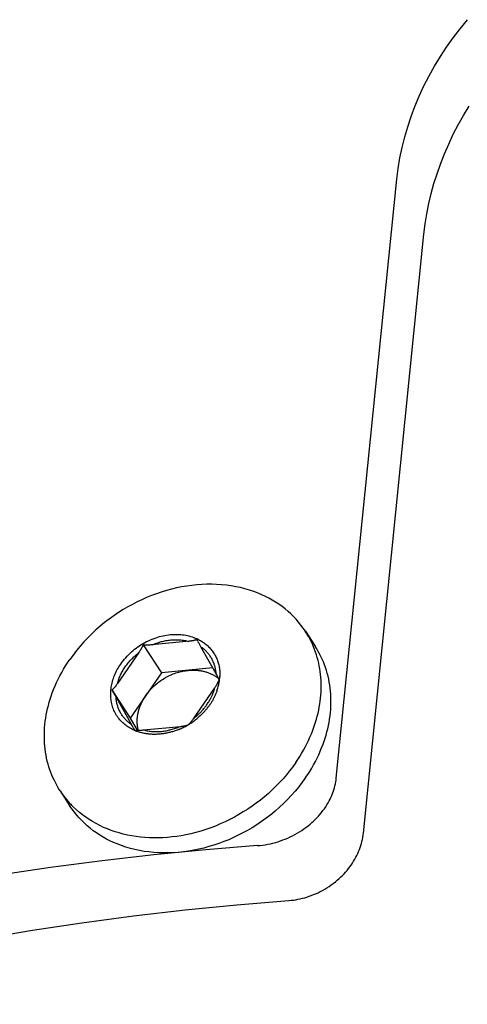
# Model space of a CAD drawing. Extents: x 0 to 1189, y 0 to 841.
# Tile 33 of 80: x 274 to 284, y 153 to 175. Entities that reach past the tile are written whole.
import ezdxf

# ---------------------------------------------------------------- set-up
doc = ezdxf.new("R2010")
doc.units = 0
doc.header["$LTSCALE"] = 65.395
doc.layers.add('mg_3dsla_BL7', color=7, linetype='CONTINUOUS')

# ---------------------------------------------------------------- blocks, each defined once
blk = doc.blocks.new('MG_3DSLA_BL7', base_point=(357.138, 132.906))
at = {"layer": 'mg_3dsla_BL7', "color": 2, "linetype": 'CONTINUOUS'}
for p, q in [((281.128, 158.33), (282.452, 171.444)), ((281.72, 157.123), (283.045, 170.237)), ((280.451, 161.544), (280.666, 161.214)), ((276.902, 161.246), (277.303, 160.631)), ((277.908, 161.324), (277.102, 161.246)), ((276.81, 161.077), (276.342, 160.398)), ((278.53, 160.559), (278.168, 161.201)), ((277.303, 160.631), (276.622, 159.642)), ((278.428, 160.74), (277.303, 160.631)), ((278.548, 160.526), (278.53, 160.559)), ((276.22, 160.258), (276.622, 159.642)), ((276.22, 160.258), (276.245, 160.215)), ((276.245, 160.215), (276.279, 160.157)), ((276.279, 160.157), (276.312, 160.099)), ((276.312, 160.099), (276.672, 159.46)), ((276.622, 159.642), (276.771, 159.377)), ((276.914, 159.383), (277.722, 159.461)), ((275.09, 158.048), (275.305, 157.718))]:
    blk.add_line(p, q, dxfattribs=at)
for points in [[(282.452, 171.444), (282.481, 171.676), (282.519, 171.907), (282.567, 172.137), (282.624, 172.365), (282.689, 172.59), (282.763, 172.813), (282.846, 173.032), (282.941, 173.259), (283.045, 173.482), (283.157, 173.701), (283.277, 173.916), (283.404, 174.126), (283.539, 174.331), (283.681, 174.532), (283.835, 174.735), (283.997, 174.932)], [(283.045, 170.237), (283.072, 170.46), (283.108, 170.683), (283.152, 170.905), (283.203, 171.125), (283.263, 171.343), (283.331, 171.559), (283.406, 171.773), (283.492, 171.993), (283.586, 172.209), (283.687, 172.423), (283.796, 172.632), (283.912, 172.838), (284.034, 173.04)], [(280.451, 161.544), (280.404, 161.612), (280.355, 161.678), (280.303, 161.742), (280.249, 161.805), (280.192, 161.865), (280.133, 161.923), (280.072, 161.979), (280.009, 162.032), (279.941, 162.084), (279.872, 162.134), (279.801, 162.181), (279.728, 162.225), (279.653, 162.267), (279.577, 162.305), (279.5, 162.342), (279.422, 162.375), (279.326, 162.411), (279.228, 162.444), (279.13, 162.473), (279.03, 162.498), (278.93, 162.519), (278.829, 162.537), (278.727, 162.551), (278.62, 162.562), (278.512, 162.569), (278.403, 162.572), (278.295, 162.571), (278.187, 162.567), (278.079, 162.559), (277.971, 162.548), (277.858, 162.533), (277.745, 162.513), (277.634, 162.491), (277.522, 162.464), (277.412, 162.434), (277.302, 162.401), (277.194, 162.364), (277.086, 162.324), (276.98, 162.281), (276.875, 162.235), (276.771, 162.185), (276.669, 162.133), (276.568, 162.077), (276.469, 162.019), (276.364, 161.953), (276.26, 161.883), (276.159, 161.81), (276.061, 161.734), (275.964, 161.655), (275.871, 161.573), (275.78, 161.488), (275.692, 161.4), (275.607, 161.31), (275.525, 161.217), (275.447, 161.121), (275.371, 161.023), (275.3, 160.923)], [(276.414, 160.826), (276.44, 160.862), (276.467, 160.897), (276.495, 160.931), (276.523, 160.965), (276.553, 160.998), (276.584, 161.029), (276.616, 161.06), (276.649, 161.09), (276.683, 161.12), (276.717, 161.148), (276.752, 161.175), (276.789, 161.201), (276.826, 161.226), (276.863, 161.251), (276.902, 161.274), (276.941, 161.296), (276.981, 161.317), (277.021, 161.336), (277.062, 161.355), (277.103, 161.372), (277.145, 161.388), (277.187, 161.403), (277.225, 161.415), (277.263, 161.426), (277.301, 161.436), (277.339, 161.445), (277.378, 161.453), (277.417, 161.46), (277.456, 161.465), (277.495, 161.47), (277.534, 161.473), (277.574, 161.475), (277.613, 161.476), (277.653, 161.476), (277.689, 161.474), (277.726, 161.472), (277.763, 161.468), (277.799, 161.463), (277.835, 161.457), (277.871, 161.45), (277.907, 161.442), (277.942, 161.432), (277.977, 161.421), (278.011, 161.409), (278.045, 161.396), (278.078, 161.382)], [(276.902, 161.246), (276.899, 161.239), (276.897, 161.233), (276.894, 161.226), (276.891, 161.219), (276.888, 161.212), (276.885, 161.206), (276.882, 161.199), (276.877, 161.19), (276.873, 161.181), (276.868, 161.172), (276.863, 161.163), (276.858, 161.154), (276.853, 161.146), (276.848, 161.137), (276.843, 161.128), (276.838, 161.12), (276.832, 161.111), (276.827, 161.103), (276.821, 161.094), (276.816, 161.086), (276.81, 161.077)], [(277.102, 161.246), (277.09, 161.245), (277.078, 161.244), (277.066, 161.243), (277.054, 161.242), (277.045, 161.242), (277.037, 161.241), (277.028, 161.241), (277.02, 161.241), (277.011, 161.24), (277.003, 161.24), (276.994, 161.24), (276.986, 161.24), (276.977, 161.24), (276.969, 161.24), (276.961, 161.241), (276.952, 161.241), (276.944, 161.242), (276.935, 161.242), (276.927, 161.243), (276.918, 161.244), (276.91, 161.245), (276.902, 161.246)], [(277.102, 161.246), (277.127, 161.256), (277.151, 161.266), (277.175, 161.276), (277.2, 161.285), (277.225, 161.293), (277.25, 161.301), (277.275, 161.309), (277.301, 161.316), (277.326, 161.322), (277.352, 161.329), (277.378, 161.334), (277.404, 161.339), (277.43, 161.344), (277.456, 161.348), (277.482, 161.351), (277.508, 161.354), (277.533, 161.356), (277.558, 161.357), (277.582, 161.359), (277.607, 161.359), (277.632, 161.359), (277.657, 161.359), (277.681, 161.358), (277.706, 161.356), (277.731, 161.354), (277.755, 161.351), (277.78, 161.348), (277.804, 161.344), (277.828, 161.34), (277.852, 161.335), (277.876, 161.33), (277.9, 161.323)], [(278.048, 161.349), (278.042, 161.348), (278.036, 161.346), (278.03, 161.345), (278.025, 161.343), (278.019, 161.342), (278.013, 161.34), (278.005, 161.339), (277.997, 161.337), (277.989, 161.335), (277.981, 161.334), (277.973, 161.333), (277.965, 161.331), (277.957, 161.33), (277.949, 161.329), (277.941, 161.328), (277.933, 161.327), (277.924, 161.326), (277.916, 161.325), (277.908, 161.324)], [(278.076, 161.36), (278.075, 161.359), (278.073, 161.359), (278.071, 161.358), (278.069, 161.357), (278.067, 161.356), (278.065, 161.356), (278.063, 161.355), (278.061, 161.354), (278.059, 161.353), (278.057, 161.353), (278.055, 161.352), (278.053, 161.351), (278.051, 161.351), (278.049, 161.35), (278.048, 161.349)], [(278.118, 161.363), (278.14, 161.351), (278.161, 161.339), (278.183, 161.326), (278.203, 161.313), (278.224, 161.299), (278.244, 161.284), (278.264, 161.269), (278.283, 161.254), (278.302, 161.237), (278.32, 161.221), (278.337, 161.204), (278.354, 161.187), (278.371, 161.169), (278.386, 161.15), (278.402, 161.132), (278.417, 161.112), (278.431, 161.093), (278.444, 161.073), (278.457, 161.052), (278.47, 161.032), (278.481, 161.01), (278.493, 160.989), (278.503, 160.967), (278.513, 160.945), (278.522, 160.922), (278.531, 160.899), (278.539, 160.876), (278.546, 160.853), (278.553, 160.83), (278.559, 160.806), (278.564, 160.781), (278.569, 160.757), (278.573, 160.732), (278.576, 160.707), (278.579, 160.682), (278.581, 160.657), (278.582, 160.632), (278.582, 160.607), (278.582, 160.581), (278.582, 160.556)], [(276.342, 160.398), (276.349, 160.422), (276.356, 160.446), (276.364, 160.47), (276.372, 160.494), (276.381, 160.517), (276.39, 160.54), (276.4, 160.564), (276.411, 160.587), (276.422, 160.609), (276.433, 160.632), (276.445, 160.654), (276.457, 160.676), (276.47, 160.698), (276.484, 160.719), (276.497, 160.741), (276.511, 160.762), (276.528, 160.785), (276.545, 160.808), (276.562, 160.83), (276.58, 160.852), (276.598, 160.874), (276.617, 160.896), (276.636, 160.917), (276.656, 160.937), (276.676, 160.957), (276.697, 160.977), (276.718, 160.996), (276.739, 161.015), (276.76, 161.033), (276.782, 161.051), (276.805, 161.069)], [(278.503, 160.607), (278.501, 160.627), (278.499, 160.646), (278.497, 160.666), (278.494, 160.685), (278.49, 160.705), (278.487, 160.724), (278.482, 160.743), (278.477, 160.762), (278.472, 160.781), (278.467, 160.8), (278.46, 160.819), (278.454, 160.838), (278.447, 160.856), (278.439, 160.874), (278.431, 160.892), (278.422, 160.91), (278.413, 160.928), (278.404, 160.945), (278.394, 160.962), (278.384, 160.979), (278.373, 160.995), (278.362, 161.011), (278.35, 161.027), (278.338, 161.042), (278.326, 161.058), (278.313, 161.072), (278.3, 161.087), (278.287, 161.101), (278.273, 161.115), (278.259, 161.128), (278.244, 161.142), (278.23, 161.154), (278.214, 161.167), (278.199, 161.179), (278.184, 161.19), (278.168, 161.201)], [(280.241, 158.669), (280.286, 158.735), (280.328, 158.802), (280.37, 158.87), (280.41, 158.938), (280.448, 159.008), (280.484, 159.079), (280.519, 159.151), (280.552, 159.223), (280.583, 159.296), (280.608, 159.36), (280.632, 159.424), (280.654, 159.488), (280.675, 159.553), (280.694, 159.619), (280.712, 159.685), (280.728, 159.751), (280.743, 159.818), (280.756, 159.885), (280.767, 159.952), (280.776, 160.016), (280.784, 160.081), (280.79, 160.145), (280.794, 160.21), (280.797, 160.275), (280.797, 160.34), (280.797, 160.405), (280.794, 160.469), (280.79, 160.534), (280.784, 160.599), (280.776, 160.661), (280.767, 160.722), (280.756, 160.784), (280.743, 160.845), (280.729, 160.905), (280.713, 160.966), (280.695, 161.025), (280.675, 161.084), (280.654, 161.143), (280.631, 161.201)], [(280.456, 158.339), (280.502, 158.408), (280.547, 158.477), (280.59, 158.548), (280.631, 158.619), (280.67, 158.692), (280.707, 158.766), (280.743, 158.841), (280.777, 158.916), (280.808, 158.993), (280.838, 159.07), (280.862, 159.137), (280.884, 159.204), (280.905, 159.272), (280.924, 159.341), (280.941, 159.41), (280.956, 159.479), (280.97, 159.549), (280.982, 159.619), (280.992, 159.689), (281, 159.759), (281.006, 159.83), (281.01, 159.897), (281.012, 159.964), (281.012, 160.031), (281.011, 160.098), (281.008, 160.166), (281.002, 160.232), (280.995, 160.299), (280.986, 160.366), (280.975, 160.432), (280.962, 160.498), (280.947, 160.563), (280.93, 160.626), (280.912, 160.688), (280.892, 160.75), (280.87, 160.811), (280.846, 160.871), (280.82, 160.931), (280.793, 160.989), (280.764, 161.047), (280.733, 161.104), (280.7, 161.16), (280.666, 161.214)], [(275.09, 158.048), (275.056, 158.102), (275.023, 158.158), (274.992, 158.215), (274.963, 158.273), (274.935, 158.331), (274.91, 158.391), (274.886, 158.451), (274.864, 158.512), (274.844, 158.574), (274.825, 158.636), (274.809, 158.699), (274.794, 158.764), (274.781, 158.83), (274.77, 158.896), (274.761, 158.963), (274.754, 159.029), (274.748, 159.096), (274.745, 159.163), (274.744, 159.231), (274.744, 159.298), (274.746, 159.365), (274.75, 159.432), (274.756, 159.502), (274.764, 159.573), (274.774, 159.643), (274.786, 159.713), (274.8, 159.783), (274.815, 159.852), (274.832, 159.921), (274.851, 159.99), (274.872, 160.058), (274.894, 160.125), (274.918, 160.192), (274.947, 160.269), (274.979, 160.346), (275.013, 160.421), (275.048, 160.496), (275.086, 160.57), (275.125, 160.642), (275.166, 160.714), (275.209, 160.785), (275.254, 160.854), (275.3, 160.923)], [(276.699, 159.381), (276.673, 159.393), (276.647, 159.406), (276.622, 159.42), (276.597, 159.435), (276.572, 159.451), (276.548, 159.468), (276.525, 159.485), (276.502, 159.503), (276.48, 159.522), (276.458, 159.541), (276.437, 159.562), (276.417, 159.583), (276.397, 159.604), (276.379, 159.627), (276.36, 159.651), (276.342, 159.677), (276.325, 159.702), (276.309, 159.729), (276.294, 159.756), (276.28, 159.784), (276.267, 159.812), (276.255, 159.84), (276.245, 159.869), (276.235, 159.898), (276.226, 159.928), (276.219, 159.958), (276.212, 159.988), (276.207, 160.018), (276.202, 160.048), (276.199, 160.078), (276.197, 160.108), (276.195, 160.138), (276.195, 160.169), (276.195, 160.199), (276.197, 160.229), (276.199, 160.259), (276.203, 160.29), (276.207, 160.32), (276.212, 160.35), (276.218, 160.379), (276.224, 160.409), (276.233, 160.443), (276.243, 160.477), (276.254, 160.511), (276.266, 160.545), (276.279, 160.578), (276.293, 160.61), (276.308, 160.642), (276.324, 160.674), (276.34, 160.705), (276.357, 160.736), (276.376, 160.767), (276.395, 160.796), (276.414, 160.826)], [(276.962, 160.137), (276.98, 160.162), (276.999, 160.186), (277.018, 160.211), (277.037, 160.235), (277.058, 160.258), (277.079, 160.281), (277.1, 160.303), (277.122, 160.325), (277.145, 160.346), (277.168, 160.367), (277.191, 160.387), (277.215, 160.407), (277.24, 160.426), (277.265, 160.445), (277.29, 160.463), (277.316, 160.481), (277.343, 160.497), (277.369, 160.514), (277.396, 160.529), (277.423, 160.544), (277.451, 160.558), (277.478, 160.572), (277.506, 160.585), (277.535, 160.597), (277.563, 160.609), (277.592, 160.62), (277.621, 160.63), (277.651, 160.639), (277.68, 160.648), (277.71, 160.656), (277.74, 160.663), (277.769, 160.67), (277.8, 160.675), (277.83, 160.68), (277.86, 160.685), (277.89, 160.688)], [(277.89, 160.688), (277.91, 160.69), (277.93, 160.691), (277.95, 160.692), (277.97, 160.693), (277.99, 160.693), (278.01, 160.693), (278.03, 160.693), (278.05, 160.692), (278.07, 160.691), (278.09, 160.689), (278.11, 160.687), (278.13, 160.685), (278.149, 160.682), (278.169, 160.679), (278.189, 160.675), (278.207, 160.671), (278.226, 160.667), (278.244, 160.663), (278.262, 160.658), (278.28, 160.653), (278.298, 160.647), (278.316, 160.641), (278.333, 160.634), (278.351, 160.628), (278.368, 160.621), (278.385, 160.613), (278.402, 160.605), (278.419, 160.597), (278.435, 160.588), (278.452, 160.579)], [(276.342, 160.398), (276.336, 160.389), (276.329, 160.38), (276.323, 160.371), (276.317, 160.363), (276.31, 160.354), (276.304, 160.345), (276.297, 160.337), (276.29, 160.328), (276.284, 160.32), (276.28, 160.316), (276.276, 160.312), (276.273, 160.307), (276.269, 160.303), (276.265, 160.299), (276.261, 160.295), (276.258, 160.291), (276.254, 160.287), (276.25, 160.283), (276.246, 160.279), (276.242, 160.275), (276.238, 160.272), (276.233, 160.268), (276.229, 160.264), (276.225, 160.261), (276.22, 160.258)], [(278.472, 160.308), (278.479, 160.318), (278.486, 160.329), (278.493, 160.339), (278.5, 160.35), (278.504, 160.357), (278.508, 160.363), (278.513, 160.37), (278.517, 160.377), (278.521, 160.384), (278.525, 160.391), (278.529, 160.398), (278.533, 160.405), (278.537, 160.412), (278.54, 160.419), (278.544, 160.427), (278.548, 160.434), (278.551, 160.441), (278.555, 160.448), (278.558, 160.456), (278.561, 160.463), (278.564, 160.471), (278.567, 160.478), (278.57, 160.486)], [(278.57, 160.486), (278.566, 160.492), (278.563, 160.498), (278.56, 160.504), (278.548, 160.526)], [(277.888, 159.497), (277.893, 159.5), (277.897, 159.504), (277.901, 159.507), (277.905, 159.511), (277.91, 159.515), (277.914, 159.518), (277.918, 159.522), (277.922, 159.526), (277.925, 159.53), (277.929, 159.534), (277.933, 159.538), (277.937, 159.542), (277.941, 159.547), (277.944, 159.551), (277.948, 159.555), (277.951, 159.559), (277.958, 159.568), (277.965, 159.576), (277.972, 159.585), (277.978, 159.593), (277.985, 159.602), (277.991, 159.611), (277.997, 159.619), (278.004, 159.628), (278.472, 160.308)], [(278.329, 159.983), (278.338, 159.999), (278.348, 160.015), (278.357, 160.03), (278.366, 160.046), (278.375, 160.062), (278.383, 160.077), (278.39, 160.092), (278.397, 160.107), (278.405, 160.122), (278.411, 160.137), (278.418, 160.152), (278.425, 160.167), (278.431, 160.182), (278.437, 160.198), (278.443, 160.213), (278.448, 160.229), (278.454, 160.245), (278.459, 160.26), (278.463, 160.276), (278.468, 160.292), (278.472, 160.308)], [(278.519, 160.241), (278.514, 160.225), (278.508, 160.209), (278.502, 160.194), (278.495, 160.178), (278.489, 160.163), (278.482, 160.147), (278.475, 160.131), (278.467, 160.116), (278.46, 160.1), (278.452, 160.085), (278.444, 160.069), (278.436, 160.054), (278.427, 160.039), (278.419, 160.024), (278.41, 160.009), (278.401, 159.994), (278.392, 159.98), (278.382, 159.965), (278.373, 159.951), (278.363, 159.937)], [(276.646, 159.505), (276.631, 159.516), (276.615, 159.527), (276.6, 159.539), (276.585, 159.552), (276.57, 159.564), (276.555, 159.577), (276.541, 159.591), (276.528, 159.605), (276.514, 159.619), (276.501, 159.633), (276.488, 159.648), (276.476, 159.663), (276.464, 159.679), (276.452, 159.695), (276.441, 159.711), (276.43, 159.727), (276.42, 159.744), (276.41, 159.761), (276.401, 159.778), (276.392, 159.796), (276.383, 159.813), (276.375, 159.832), (276.368, 159.85), (276.361, 159.868), (276.354, 159.887), (276.348, 159.906), (276.342, 159.924), (276.337, 159.943), (276.332, 159.963), (276.328, 159.982), (276.324, 160.001), (276.32, 160.021), (276.318, 160.04), (276.315, 160.059), (276.313, 160.079), (276.312, 160.099)], [(276.799, 159.377), (276.794, 159.396), (276.79, 159.416), (276.786, 159.435), (276.783, 159.455), (276.781, 159.475), (276.779, 159.495), (276.777, 159.515), (276.776, 159.535), (276.775, 159.556), (276.775, 159.576), (276.775, 159.596), (276.776, 159.616), (276.777, 159.636), (276.779, 159.657), (276.781, 159.677), (276.784, 159.697), (276.787, 159.717), (276.791, 159.737), (276.795, 159.757), (276.8, 159.779), (276.806, 159.802), (276.812, 159.824), (276.819, 159.847), (276.826, 159.869), (276.834, 159.891), (276.842, 159.912), (276.851, 159.934), (276.86, 159.955), (276.87, 159.976), (276.88, 159.997), (276.89, 160.018), (276.901, 160.038), (276.913, 160.058), (276.925, 160.078), (276.937, 160.098), (276.949, 160.117), (276.962, 160.137)], [(278.01, 159.637), (278.027, 159.65), (278.043, 159.664), (278.06, 159.678), (278.076, 159.692), (278.093, 159.706), (278.107, 159.719), (278.122, 159.733), (278.136, 159.747), (278.15, 159.761), (278.164, 159.775), (278.178, 159.79), (278.191, 159.804), (278.205, 159.819), (278.218, 159.834), (278.231, 159.849), (278.243, 159.865), (278.256, 159.88), (278.268, 159.896), (278.28, 159.912), (278.291, 159.928), (278.303, 159.944)], [(278.363, 159.937), (278.352, 159.92), (278.34, 159.904), (278.328, 159.888), (278.315, 159.872), (278.303, 159.856), (278.29, 159.84), (278.277, 159.824), (278.263, 159.808), (278.25, 159.793), (278.236, 159.778), (278.222, 159.762), (278.207, 159.748), (278.193, 159.733), (278.178, 159.718), (278.163, 159.704), (278.148, 159.69), (278.133, 159.676), (278.118, 159.663), (278.102, 159.649), (278.086, 159.636)], [(276.672, 159.46), (276.688, 159.431), (276.693, 159.422), (276.698, 159.412), (276.703, 159.402), (276.708, 159.393), (276.714, 159.383)], [(276.726, 159.381), (276.729, 159.381), (276.733, 159.38), (276.737, 159.38), (276.741, 159.38), (276.744, 159.379), (276.748, 159.379), (276.752, 159.379), (276.756, 159.378), (276.759, 159.378), (276.763, 159.378), (276.767, 159.378)], [(276.767, 159.378), (276.774, 159.377), (276.782, 159.377), (276.789, 159.377), (276.797, 159.377), (276.804, 159.377), (276.814, 159.377), (276.824, 159.377), (276.834, 159.377), (276.844, 159.378), (276.854, 159.378), (276.864, 159.379), (276.874, 159.379), (276.884, 159.38), (276.894, 159.381), (276.904, 159.382), (276.914, 159.383)], [(277.279, 159.292), (277.257, 159.291), (277.236, 159.289), (277.214, 159.288), (277.192, 159.287), (277.171, 159.286), (277.149, 159.286), (277.129, 159.287), (277.109, 159.287), (277.09, 159.288), (277.07, 159.289), (277.051, 159.291), (277.031, 159.293), (277.011, 159.295), (276.992, 159.297), (276.972, 159.3), (276.953, 159.303), (276.933, 159.307), (276.914, 159.311), (276.895, 159.315), (276.876, 159.319), (276.857, 159.324), (276.838, 159.33), (276.819, 159.335), (276.8, 159.341), (276.782, 159.347)], [(276.914, 159.383), (276.938, 159.376), (276.962, 159.371), (276.986, 159.366), (277.01, 159.361), (277.035, 159.358), (277.059, 159.354), (277.084, 159.352), (277.108, 159.35), (277.133, 159.348), (277.158, 159.347), (277.182, 159.347), (277.207, 159.347), (277.232, 159.347), (277.257, 159.348), (277.281, 159.35), (277.306, 159.352), (277.332, 159.355), (277.358, 159.358), (277.385, 159.362), (277.411, 159.367), (277.436, 159.372), (277.462, 159.377), (277.488, 159.383), (277.513, 159.39), (277.539, 159.397), (277.564, 159.405), (277.589, 159.413), (277.614, 159.421), (277.639, 159.43), (277.663, 159.44), (277.688, 159.45), (277.712, 159.46)], [(277.687, 159.395), (277.667, 159.387), (277.647, 159.38), (277.627, 159.372), (277.606, 159.365), (277.586, 159.358), (277.566, 159.352), (277.546, 159.345), (277.526, 159.34), (277.506, 159.334), (277.485, 159.329), (277.465, 159.324), (277.445, 159.319), (277.424, 159.315), (277.403, 159.31), (277.383, 159.307), (277.362, 159.303), (277.341, 159.3), (277.321, 159.297), (277.3, 159.295), (277.279, 159.292)], [(277.722, 159.461), (277.733, 159.462), (277.743, 159.463), (277.754, 159.465), (277.764, 159.466), (277.775, 159.468), (277.785, 159.469), (277.795, 159.471), (277.806, 159.473), (277.811, 159.474), (277.816, 159.475), (277.822, 159.476), (277.827, 159.477), (277.832, 159.478), (277.837, 159.48), (277.843, 159.481), (277.848, 159.482), (277.853, 159.484), (277.858, 159.485), (277.863, 159.487), (277.868, 159.489), (277.873, 159.491), (277.878, 159.493), (277.883, 159.495), (277.888, 159.497)], [(280.241, 158.669), (280.176, 158.577), (280.108, 158.487), (280.036, 158.4), (279.963, 158.314), (279.886, 158.23), (279.807, 158.149), (279.726, 158.07), (279.642, 157.994), (279.556, 157.92), (279.468, 157.848), (279.377, 157.779), (279.285, 157.712), (279.191, 157.648), (279.095, 157.587), (278.998, 157.529), (278.899, 157.473), (278.798, 157.42), (278.696, 157.371), (278.592, 157.324), (278.488, 157.28), (278.382, 157.24), (278.275, 157.203), (278.167, 157.169), (278.058, 157.138), (277.948, 157.111), (277.838, 157.087), (277.739, 157.068), (277.639, 157.053), (277.539, 157.04), (277.439, 157.03), (277.338, 157.024), (277.238, 157.02), (277.137, 157.02), (277.041, 157.023), (276.945, 157.028), (276.849, 157.037), (276.753, 157.049), (276.658, 157.064), (276.564, 157.082), (276.47, 157.103), (276.382, 157.127), (276.294, 157.153), (276.207, 157.183), (276.122, 157.216), (276.038, 157.251), (275.955, 157.29), (275.874, 157.333), (275.797, 157.376), (275.723, 157.422), (275.65, 157.471), (275.579, 157.523), (275.51, 157.578), (275.444, 157.635), (275.38, 157.695)], [(280.456, 158.339), (280.385, 158.239), (280.309, 158.141), (280.231, 158.045), (280.149, 157.952), (280.064, 157.862), (279.976, 157.774), (279.885, 157.689), (279.791, 157.607), (279.695, 157.528), (279.597, 157.452), (279.495, 157.379), (279.392, 157.309), (279.287, 157.243), (279.187, 157.185), (279.087, 157.129), (278.984, 157.077), (278.881, 157.027), (278.776, 156.981), (278.669, 156.938), (278.562, 156.898), (278.453, 156.861), (278.344, 156.828), (278.234, 156.798), (278.122, 156.771), (278.01, 156.749), (277.898, 156.729), (277.785, 156.714), (277.677, 156.703), (277.569, 156.695), (277.461, 156.691), (277.353, 156.69), (277.244, 156.693), (277.136, 156.7), (277.029, 156.711), (276.927, 156.725), (276.826, 156.743), (276.725, 156.764), (276.626, 156.789), (276.527, 156.818), (276.43, 156.85), (276.334, 156.887), (276.256, 156.92), (276.179, 156.957), (276.103, 156.995), (276.028, 157.037), (275.955, 157.081), (275.884, 157.128), (275.815, 157.178), (275.747, 157.23), (275.684, 157.283), (275.623, 157.339), (275.564, 157.397), (275.507, 157.457), (275.452, 157.519), (275.401, 157.584), (275.351, 157.65), (275.305, 157.718)], [(279.407, 156.85), (279.464, 156.855), (279.52, 156.862), (279.576, 156.87), (279.632, 156.88), (279.688, 156.892), (279.743, 156.905), (279.798, 156.92), (279.853, 156.936), (279.907, 156.954), (279.96, 156.974), (280.013, 156.994), (280.067, 157.017), (280.119, 157.041), (280.171, 157.066), (280.222, 157.093), (280.273, 157.122), (280.322, 157.152), (280.371, 157.183), (280.418, 157.215), (280.465, 157.249), (280.511, 157.284), (280.556, 157.321), (280.594, 157.355), (280.632, 157.389), (280.669, 157.425), (280.705, 157.461), (280.739, 157.499), (280.773, 157.538), (280.806, 157.577), (280.837, 157.618), (280.867, 157.659), (280.896, 157.701), (280.924, 157.745), (280.95, 157.789), (280.971, 157.828), (280.991, 157.867), (281.01, 157.907), (281.028, 157.948), (281.044, 157.989), (281.06, 158.03), (281.074, 158.072), (281.086, 158.115), (281.098, 158.157), (281.107, 158.2), (281.116, 158.244), (281.122, 158.287), (281.128, 158.33)], [(280.089, 155.649), (280.14, 155.653), (280.19, 155.659), (280.24, 155.667), (280.29, 155.675), (280.339, 155.686), (280.389, 155.698), (280.438, 155.711), (280.486, 155.725), (280.535, 155.741), (280.582, 155.758), (280.63, 155.777), (280.676, 155.797), (280.728, 155.82), (280.778, 155.845), (280.828, 155.871), (280.876, 155.898), (280.924, 155.927), (280.971, 155.958), (281.017, 155.99), (281.063, 156.023), (281.107, 156.057), (281.15, 156.093), (281.192, 156.13), (281.228, 156.164), (281.263, 156.199), (281.297, 156.234), (281.331, 156.271), (281.363, 156.309), (281.394, 156.347), (281.424, 156.386), (281.453, 156.426), (281.481, 156.467), (281.507, 156.509), (281.533, 156.552), (281.556, 156.595), (281.578, 156.637), (281.597, 156.679), (281.616, 156.721), (281.633, 156.764), (281.649, 156.808), (281.664, 156.852), (281.677, 156.896), (281.689, 156.941), (281.699, 156.986), (281.708, 157.032), (281.715, 157.077), (281.72, 157.123)], [(279.407, 156.85), (278.272, 156.758), (277.138, 156.648), (276.006, 156.52), (274.876, 156.373), (273.749, 156.207), (272.683, 156.032), (271.619, 155.838), (270.56, 155.625), (269.505, 155.393), (268.454, 155.141), (267.477, 154.887), (266.506, 154.615), (265.541, 154.322), (264.582, 154.01), (263.63, 153.676), (262.762, 153.349)], [(267.277, 153.347), (268.069, 153.583), (268.866, 153.805), (269.665, 154.014), (270.468, 154.209), (271.274, 154.392), (272.341, 154.615), (273.413, 154.817), (274.488, 155), (275.566, 155.163), (276.694, 155.314), (277.824, 155.444), (278.956, 155.556), (280.089, 155.649)]]:
    blk.add_lwpolyline(points, dxfattribs=at)
for centre, radius, start, end in [((278.7, 160.403), 2.089, 22.4319, 33.0819), ((271.45, 157.467), 7.686, 30.0543, 30.4386), ((277.682, 160.512), 0.956, 65.0191, 65.4813), ((277.686, 160.522), 0.945, 62.8189, 65.0223), ((267.521, 155.201), 12.221, 29.4031, 30.0213), ((278.07, 159.912), 0.768, 54.8768, 60.2603), ((278.085, 159.933), 0.743, 50.239, 54.8674), ((277.484, 160.611), 1.099, 345.2178, 350.0462), ((277.554, 160.6), 1.028, 350.0228, 357.5972), ((277.425, 160.627), 1.16, 340.5544, 345.2169), ((277.253, 160.668), 1.274, 325.4216, 327.5296), ((277.088, 160.843), 1.567, 298.1725, 305.797), ((277.091, 160.838), 1.56, 305.7953, 309.6221), ((277.107, 160.276), 0.984, 245.5048, 250.7039), ((276.78, 159.814), 0.436, 261.2906, 262.8961), ((277.1, 160.818), 1.539, 292.3976, 296.2553), ((277.093, 160.833), 1.555, 296.2514, 298.1685), ((276.838, 159.189), 2.088, 213.1344, 223.3605), ((276.859, 159.208), 2.116, 223.358, 225.6555)]:
    blk.add_arc(centre, radius, start, end, dxfattribs=at)

msp = doc.modelspace()

# ---------------------------------------------------------------- block references
at = {"layer": 'mg_3dsla_BL7'}
msp.add_blockref('MG_3DSLA_BL7', (357.138, 132.906), dxfattribs=at)

doc.saveas('drawing.dxf')
